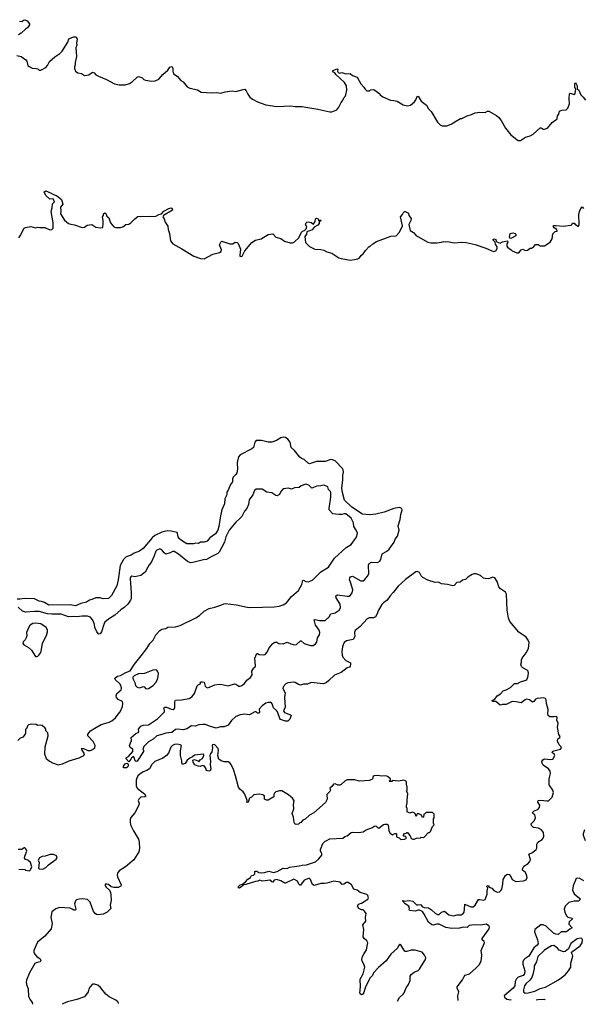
# Model space of a CAD drawing. Extents: x 2239831 to 2395310, y 665973 to 772585.
# Tile 58 of 144: x 2322916 to 2330398, y 669811 to 682882. Entities that reach past the tile are written whole.
import ezdxf

# ---------------------------------------------------------------- set-up
doc = ezdxf.new("R2010")
doc.units = 0

msp = doc.modelspace()

# ---------------------------------------------------------------- linework, layer by layer
at = {"layer": '0CON20XD'}
for points in [[(2322913, 682863), (2322945, 682858), (2322965, 682878), (2322985, 682882), (2323016, 682866), (2323047, 682827), (2323047, 682813), (2323022, 682775), (2322993, 682757), (2322935, 682702), (2322899, 682681)], [(2322878, 682405), (2322937, 682395), (2323000, 682350), (2323011, 682331), (2323026, 682276), (2323041, 682261), (2323080, 682240), (2323135, 682234), (2323155, 682229), (2323175, 682214), (2323196, 682214), (2323265, 682249), (2323286, 682275), (2323313, 682327), (2323385, 682389), (2323450, 682435), (2323479, 682465), (2323556, 682584), (2323570, 682630), (2323630, 682655), (2323665, 682656), (2323680, 682625), (2323670, 682575), (2323677, 682545), (2323663, 682507), (2323670, 682395), (2323652, 682315), (2323652, 682285), (2323642, 682255), (2323642, 682235), (2323655, 682200), (2323688, 682178), (2323735, 682168), (2323775, 682143), (2323835, 682150), (2323885, 682188), (2323905, 682178), (2323925, 682152), (2323962, 682132), (2324069, 682089), (2324175, 682030), (2324235, 682017), (2324315, 682017), (2324375, 682037), (2324415, 682060), (2324475, 682118), (2324495, 682127), (2324536, 682116), (2324565, 682088), (2324585, 682078), (2324665, 682068), (2324715, 682072), (2324765, 682092), (2324818, 682155), (2324885, 682212), (2324908, 682252), (2324931, 682261), (2324940, 682255), (2324950, 682235), (2324949, 682199), (2324958, 682165), (2325005, 682132), (2325057, 682077), (2325086, 682056), (2325140, 681990), (2325175, 681972), (2325275, 681950), (2325325, 681921), (2325465, 681910), (2325535, 681914), (2325585, 681909), (2325645, 681926), (2325735, 681939), (2325785, 681927), (2325885, 681957), (2325905, 681958), (2325925, 681938), (2325943, 681895), (2325970, 681855), (2326005, 681826), (2326073, 681793), (2326185, 681750), (2326329, 681731), (2326515, 681741), (2326575, 681731), (2326665, 681732), (2326715, 681719), (2326875, 681696), (2327035, 681661), (2327059, 681661), (2327125, 681688), (2327155, 681720), (2327182, 681785), (2327202, 681805), (2327218, 681845), (2327238, 681865), (2327248, 681885), (2327260, 681945), (2327254, 682005), (2327227, 682047), (2327112, 682155), (2327100, 682175), (2327080, 682185), (2327068, 682205), (2327125, 682232), (2327138, 682225), (2327137, 682197), (2327145, 682182), (2327165, 682172), (2327195, 682180), (2327247, 682163), (2327305, 682167), (2327333, 682143), (2327395, 682118), (2327445, 682030), (2327486, 681986), (2327501, 681961), (2327525, 681940), (2327562, 681938), (2327575, 681950), (2327617, 681957), (2327697, 681897), (2327703, 681883), (2327735, 681858), (2327840, 681815), (2327885, 681811), (2327929, 681799), (2328005, 681753), (2328065, 681738), (2328105, 681748), (2328156, 681794), (2328175, 681820), (2328192, 681865), (2328205, 681868), (2328245, 681800), (2328316, 681746), (2328345, 681700), (2328378, 681665), (2328465, 681520), (2328500, 681485), (2328525, 681472), (2328585, 681472), (2328602, 681478), (2328655, 681500), (2328670, 681515), (2328768, 681572), (2328785, 681572), (2328855, 681608), (2328915, 681622), (2328965, 681647), (2329023, 681657), (2329095, 681652), (2329125, 681670), (2329145, 681670), (2329245, 681612), (2329278, 681585), (2329306, 681546), (2329364, 681444), (2329435, 681352), (2329515, 681290), (2329535, 681280), (2329565, 681280), (2329630, 681325), (2329695, 681342), (2329735, 681362), (2329825, 681448), (2329837, 681447), (2329865, 681428), (2329885, 681428), (2329925, 681442), (2329985, 681518), (2330052, 681565), (2330058, 681605), (2330075, 681630), (2330084, 681666), (2330115, 681680), (2330172, 681688), (2330195, 681710), (2330216, 681765), (2330210, 681835), (2330213, 681897), (2330225, 681907), (2330275, 681888), (2330286, 681894), (2330290, 681905), (2330298, 681955), (2330286, 681986), (2330287, 682025), (2330295, 682050), (2330319, 682005), (2330318, 681965), (2330337, 681945), (2330364, 681884), (2330396, 681856), (2330428, 681815)], [(2322905, 679985), (2322932, 680025), (2322953, 680077), (2322975, 680114), (2322995, 680123), (2323065, 680136), (2323125, 680118), (2323155, 680130), (2323185, 680122), (2323252, 680122), (2323315, 680094), (2323345, 680097), (2323359, 680115), (2323359, 680185), (2323336, 680335), (2323349, 680385), (2323352, 680438), (2323378, 680465), (2323360, 680505), (2323315, 680502), (2323265, 680547), (2323240, 680595), (2323265, 680610), (2323335, 680581), (2323365, 680561), (2323407, 680547), (2323471, 680495), (2323488, 680435), (2323458, 680392), (2323464, 680345), (2323460, 680305), (2323511, 680221), (2323565, 680178), (2323595, 680166), (2323645, 680161), (2323747, 680123), (2323775, 680130), (2323814, 680156), (2323875, 680162), (2323925, 680128), (2323995, 680118), (2324018, 680125), (2324026, 680176), (2324024, 680215), (2324017, 680265), (2324027, 680285), (2324028, 680305), (2324045, 680318), (2324058, 680308), (2324072, 680275), (2324100, 680250), (2324120, 680185), (2324165, 680132), (2324187, 680123), (2324255, 680123), (2324285, 680133), (2324326, 680164), (2324365, 680170), (2324393, 680185), (2324445, 680240), (2324485, 680268), (2324545, 680274), (2324595, 680268), (2324655, 680276), (2324699, 680271), (2324725, 680276), (2324765, 680297), (2324797, 680303), (2324828, 680342), (2324895, 680377), (2324925, 680383), (2324940, 680375), (2324944, 680355), (2324825, 680282), (2324818, 680265), (2324835, 680238), (2324846, 680196), (2324882, 680142), (2324888, 680095), (2324906, 680045), (2324918, 679945), (2324951, 679905), (2325071, 679839)], [(2325071, 679839), (2325230, 679745), (2325315, 679713), (2325365, 679707), (2325482, 679768), (2325568, 679792), (2325590, 679805), (2325597, 679825), (2325568, 679895), (2325585, 679930), (2325598, 679942), (2325705, 679907), (2325745, 679908), (2325775, 679928), (2325803, 679923), (2325815, 679910), (2325848, 679835), (2325838, 679755), (2325840, 679745), (2325855, 679740), (2325868, 679745), (2325878, 679762), (2325904, 679816), (2325996, 679924), (2326045, 679954), (2326122, 679975), (2326215, 680032), (2326275, 680038), (2326315, 679994), (2326385, 679978), (2326433, 679943), (2326505, 679918), (2326539, 679921), (2326565, 679932), (2326622, 679985), (2326657, 680063), (2326670, 680075), (2326697, 680083), (2326720, 680105), (2326728, 680135), (2326712, 680155), (2326718, 680185), (2326730, 680195), (2326745, 680197), (2326785, 680188), (2326815, 680170), (2326838, 680205), (2326842, 680238), (2326855, 680247), (2326878, 680238), (2326885, 680210), (2326895, 680220), (2326915, 680220), (2326918, 680215), (2326905, 680202), (2326890, 680210), (2326890, 680175), (2326876, 680154), (2326824, 680126), (2326797, 680093), (2326756, 680074), (2326735, 680072), (2326728, 680065), (2326722, 680035), (2326703, 680005), (2326712, 679925), (2326765, 679872), (2326835, 679838), (2326915, 679832), (2326955, 679822), (2326995, 679802), (2327062, 679782), (2327152, 679722), (2327185, 679710), (2327305, 679692), (2327363, 679697), (2327405, 679708), (2327425, 679718), (2327452, 679755), (2327478, 679775), (2327505, 679820), (2327555, 679870), (2327565, 679870), (2327605, 679908), (2327655, 679936), (2327785, 679987), (2327845, 680007), (2327912, 680015), (2327957, 680063), (2327996, 680145), (2327972, 680265), (2327997, 680295), (2328010, 680325), (2328023, 680337), (2328035, 680338), (2328080, 680315), (2328083, 680285), (2328112, 680245), (2328109, 680215), (2328082, 680165), (2328102, 680085), (2328145, 680058), (2328174, 680024), (2328200, 680005), (2328335, 679928), (2328375, 679918), (2328455, 679918), (2328515, 679928), (2328545, 679940), (2328565, 679932), (2328595, 679940), (2328685, 679920), (2328785, 679927), (2328843, 679923), (2328965, 679900), (2329105, 679850), (2329205, 679803), (2329238, 679812), (2329257, 679843), (2329253, 679865), (2329234, 679904), (2329229, 679929), (2329202, 679955), (2329202, 679965), (2329215, 679973), (2329236, 679966), (2329243, 679943), (2329252, 679935), (2329295, 679914), (2329325, 679932), (2329392, 679945), (2329397, 679927), (2329382, 679905), (2329384, 679874), (2329391, 679861), (2329439, 679829), (2329455, 679812), (2329516, 679786), (2329541, 679789), (2329575, 679827), (2329595, 679838), (2329625, 679820), (2329657, 679823), (2329695, 679850), (2329715, 679850), (2329725, 679860), (2329735, 679860), (2329763, 679897), (2329797, 679897), (2329825, 679880), (2329885, 679880), (2329959, 679931), (2329987, 679973), (2329992, 680038), (2330025, 680070), (2330050, 680075), (2330048, 680095), (2330011, 680121), (2330000, 680135), (2330005, 680150), (2330035, 680152), (2330135, 680140), (2330227, 680153), (2330245, 680160), (2330255, 680180), (2330275, 680180), (2330295, 680160), (2330305, 680160), (2330325, 680140), (2330335, 680140), (2330342, 680165), (2330341, 680295), (2330346, 680335), (2330365, 680378), (2330385, 680398), (2330402, 680375)], [(2329435, 679977), (2329425, 679980), (2329417, 679995), (2329426, 680044), (2329465, 680052), (2329496, 680046), (2329504, 680035), (2329501, 680015), (2329445, 679983), (2329435, 679977)], [(2326516, 674596), (2326565, 674584), (2326592, 674588), (2326645, 674638), (2326655, 674638), (2326695, 674601), (2326775, 674573), (2326812, 674575), (2326845, 674596), (2326860, 674620), (2326870, 674675), (2326895, 674716), (2326900, 674745), (2326887, 674785), (2326845, 674844), (2326824, 674915), (2326835, 674920), (2326895, 674908), (2326973, 674907), (2327024, 674955), (2327046, 674994), (2327105, 675007), (2327157, 675045), (2327173, 675075), (2327172, 675125), (2327116, 675205), (2327114, 675235), (2327135, 675249), (2327265, 675228), (2327289, 675231), (2327308, 675242), (2327331, 675275), (2327340, 675315), (2327306, 675414), (2327296, 675445), (2327298, 675472), (2327308, 675485), (2327334, 675496), (2327445, 675433), (2327475, 675433), (2327494, 675446), (2327535, 675496), (2327550, 675525), (2327549, 675641), (2327556, 675665), (2327585, 675680), (2327665, 675677), (2327699, 675695), (2327710, 675715), (2327729, 675791), (2327792, 675828), (2327823, 675855), (2327886, 675945), (2327901, 675985), (2327934, 676025), (2327954, 676105), (2327942, 676165), (2327968, 676245), (2327976, 676314), (2327993, 676375), (2327989, 676395), (2327955, 676405), (2327885, 676391), (2327756, 676346), (2327645, 676317), (2327565, 676308), (2327469, 676319), (2327325, 676413), (2327228, 676505), (2327200, 676605), (2327192, 676665), (2327205, 676775), (2327204, 676835), (2327214, 676875), (2327211, 676905), (2327202, 676922), (2327105, 677025), (2327071, 677041), (2327045, 677045), (2326973, 677017), (2326855, 677015), (2326765, 676985), (2326746, 676995), (2326695, 677043), (2326657, 677057), (2326635, 677075), (2326565, 677165), (2326521, 677201), (2326506, 677275), (2326475, 677315), (2326447, 677335), (2326415, 677338), (2326385, 677331), (2326325, 677295), (2326265, 677272), (2326215, 677272), (2326125, 677295), (2326055, 677294), (2326038, 677275), (2326018, 677205), (2326000, 677185), (2325845, 677105), (2325820, 677080), (2325803, 677005), (2325809, 676915), (2325798, 676865), (2325787, 676843), (2325750, 676810), (2325743, 676785), (2325742, 676745), (2325715, 676713), (2325686, 676635), (2325665, 676608), (2325664, 676584), (2325663, 676565), (2325639, 676521), (2325636, 676455), (2325601, 676375), (2325580, 676295), (2325561, 676155), (2325547, 676105), (2325514, 676055), (2325439, 676005), (2325405, 675961), (2325365, 675946), (2325315, 675944), (2325290, 675930), (2325255, 675931), (2325225, 675923), (2325135, 675926), (2325065, 675967), (2325034, 675995), (2325020, 676015), (2325013, 676063), (2325005, 676074), (2324925, 676093), (2324876, 676096), (2324805, 676081), (2324712, 676035), (2324675, 676003), (2324555, 675864), (2324505, 675828), (2324435, 675801), (2324395, 675773), (2324328, 675752), (2324295, 675717), (2324250, 675635), (2324225, 675445), (2324206, 675365), (2324135, 675240), (2324095, 675197), (2324026, 675194), (2323985, 675209), (2323925, 675208), (2323876, 675184), (2323845, 675178), (2323805, 675149), (2323729, 675131), (2323655, 675100), (2323585, 675115), (2323305, 675110), (2323245, 675145), (2323207, 675157), (2323175, 675162), (2323112, 675192), (2322975, 675200), (2322922, 675188), (2322881, 675189)], [(2322892, 673315), (2322925, 673348), (2322965, 673360), (2322990, 673395), (2322997, 673415), (2322998, 673462), (2323017, 673483), (2323026, 673514), (2323036, 673524), (2323075, 673533), (2323135, 673532), (2323158, 673518), (2323195, 673523), (2323215, 673517), (2323250, 673485), (2323250, 673475), (2323260, 673465), (2323260, 673445), (2323285, 673420), (2323291, 673369), (2323249, 673225), (2323246, 673135), (2323269, 673075), (2323310, 673040), (2323350, 673015), (2323425, 672992), (2323485, 673002), (2323571, 673045), (2323705, 673085), (2323769, 673115), (2323777, 673137), (2323740, 673195), (2323740, 673210), (2323765, 673207), (2323822, 673182), (2323855, 673179), (2323875, 673188), (2323912, 673218), (2323920, 673245), (2323892, 673302), (2323820, 673375), (2323821, 673395), (2323833, 673417), (2323858, 673442), (2323912, 673478), (2323998, 673525), (2324102, 673555), (2324141, 673575), (2324187, 673613), (2324225, 673662), (2324248, 673695), (2324280, 673765), (2324286, 673805), (2324281, 673831), (2324225, 673858), (2324202, 673885), (2324198, 673905), (2324208, 673935), (2324262, 673988), (2324266, 674005), (2324262, 674035), (2324245, 674067), (2324182, 674125), (2324178, 674135), (2324182, 674145), (2324215, 674167), (2324255, 674178), (2324325, 674217), (2324385, 674240), (2324440, 674325), (2324530, 674435), (2324605, 674533), (2324645, 674600), (2324687, 674645), (2324724, 674715), (2324775, 674773), (2324805, 674789), (2324855, 674801), (2324885, 674819), (2324985, 674824), (2325045, 674841), (2325255, 674940), (2325305, 674972), (2325365, 675028), (2325430, 675065), (2325505, 675084), (2325585, 675109), (2325625, 675129), (2325645, 675131), (2325794, 675114), (2325934, 675084), (2325985, 675079), (2326295, 675086), (2326360, 675095), (2326416, 675114), (2326457, 675143), (2326524, 675226), (2326616, 675304), (2326663, 675385), (2326675, 675437), (2326685, 675440), (2326715, 675422), (2326745, 675419), (2326805, 675440), (2326915, 675552), (2327016, 675614), (2327097, 675733), (2327251, 675875), (2327318, 675915), (2327376, 675995), (2327392, 676028), (2327399, 676065), (2327384, 676105), (2327351, 676155), (2327349, 676205), (2327318, 676265), (2327245, 676322), (2327225, 676324), (2327195, 676314), (2327152, 676312), (2327075, 676322), (2327026, 676375), (2327024, 676395), (2327048, 676545), (2327047, 676605), (2327038, 676625), (2327017, 676645), (2327005, 676680), (2326965, 676700), (2326945, 676703), (2326915, 676693), (2326861, 676689), (2326795, 676662), (2326755, 676703), (2326715, 676718), (2326655, 676692), (2326625, 676672), (2326565, 676668), (2326525, 676652), (2326485, 676661), (2326415, 676656), (2326385, 676619), (2326365, 676577), (2326335, 676560), (2326315, 676567), (2326265, 676600), (2326195, 676610), (2326135, 676648), (2326055, 676650), (2326035, 676630), (2326012, 676575), (2325963, 676507), (2325952, 676445), (2325930, 676395), (2325902, 676358), (2325866, 676285), (2325836, 676254), (2325785, 676213), (2325695, 676104), (2325651, 676019), (2325636, 675945), (2325566, 675814), (2325545, 675797), (2325465, 675754), (2325395, 675718), (2325355, 675713), (2325215, 675675), (2325185, 675674), (2325145, 675688), (2325025, 675788), (2324965, 675821), (2324945, 675821), (2324915, 675804), (2324855, 675788), (2324833, 675803), (2324804, 675845), (2324775, 675856), (2324735, 675841), (2324722, 675828), (2324703, 675765), (2324662, 675678), (2324633, 675647), (2324616, 675615), (2324582, 675548), (2324525, 675505), (2324445, 675484), (2324405, 675493), (2324390, 675485), (2324382, 675465), (2324396, 675275), (2324395, 675195), (2324388, 675175), (2324354, 675125), (2324305, 675080), (2324260, 675050), (2324179, 674975), (2324095, 674924), (2324048, 674882), (2324033, 674855), (2324004, 674755), (2323985, 674729), (2323965, 674726), (2323939, 674755), (2323915, 674813), (2323910, 674855), (2323892, 674902), (2323855, 674951), (2323815, 674964), (2323745, 674965), (2323675, 674954), (2323625, 674961)], [(2328735, 669861), (2328734, 669925), (2328744, 669975), (2328726, 670025), (2328726, 670044), (2328795, 670136), (2328815, 670181), (2328832, 670198), (2328886, 670214), (2328976, 670295), (2329014, 670336), (2329041, 670385), (2329052, 670465), (2329044, 670525), (2329088, 670625), (2329082, 670645), (2329057, 670667), (2329054, 670685), (2329148, 670812), (2329151, 670835), (2329145, 670853), (2329115, 670876), (2329035, 670860), (2328955, 670868), (2328884, 670856), (2328855, 670831), (2328805, 670837), (2328757, 670823), (2328655, 670819), (2328575, 670832), (2328485, 670876), (2328455, 670875), (2328405, 670861), (2328386, 670864), (2328345, 670900), (2328287, 671007), (2328263, 671043), (2328225, 671061), (2328205, 671061), (2328165, 671046), (2328092, 671055), (2328088, 671065), (2328092, 671085), (2328084, 671114), (2328032, 671145), (2328000, 671185), (2328005, 671190), (2328022, 671182), (2328085, 671188), (2328135, 671178), (2328185, 671132), (2328205, 671130), (2328235, 671138), (2328262, 671105), (2328284, 671094), (2328345, 671090), (2328385, 671067), (2328433, 671023), (2328465, 671004), (2328485, 671004), (2328515, 671032), (2328555, 671047), (2328615, 670997), (2328675, 670987), (2328725, 670999), (2328775, 670999), (2328805, 671015), (2328815, 671035), (2328822, 671075), (2328825, 671140), (2328905, 671107), (2328935, 671104), (2328962, 671125), (2329005, 671201), (2329025, 671204), (2329075, 671193), (2329096, 671204), (2329124, 671275), (2329121, 671315), (2329130, 671355), (2329114, 671374), (2329120, 671385), (2329135, 671386), (2329148, 671368), (2329182, 671352), (2329212, 671322), (2329235, 671310), (2329255, 671301), (2329285, 671306), (2329310, 671325), (2329319, 671341), (2329332, 671405), (2329333, 671467), (2329365, 671520), (2329385, 671536), (2329395, 671539), (2329415, 671534), (2329437, 671507), (2329455, 671469), (2329503, 671443), (2329605, 671449), (2329641, 671465), (2329653, 671495), (2329643, 671535), (2329626, 671566), (2329592, 671592), (2329590, 671605), (2329610, 671645), (2329665, 671680), (2329694, 671715), (2329696, 671735), (2329677, 671805), (2329725, 671827), (2329772, 671865), (2329780, 671885), (2329783, 671935), (2329795, 671965), (2329853, 671997), (2329867, 672015), (2329876, 672045), (2329872, 672092), (2329845, 672126), (2329805, 672149), (2329738, 672158), (2329710, 672185), (2329706, 672205), (2329745, 672246), (2329764, 672285), (2329756, 672326), (2329727, 672345), (2329725, 672358), (2329745, 672378), (2329795, 672398), (2329815, 672424), (2329820, 672455), (2329795, 672495), (2329801, 672515), (2329835, 672521), (2329915, 672510), (2329935, 672512), (2329985, 672561), (2330002, 672625), (2329992, 672652), (2329947, 672725), (2329945, 672805), (2329962, 672875), (2329957, 672907), (2329936, 672935), (2329865, 672987), (2329851, 673011), (2329850, 673035), (2329862, 673058), (2329885, 673069), (2329965, 673061), (2329995, 673066), (2330019, 673115), (2330015, 673129), (2329986, 673155), (2329990, 673165), (2330005, 673177), (2330095, 673200), (2330108, 673218), (2330105, 673231), (2330079, 673255), (2330055, 673305), (2330061, 673335), (2330088, 673355), (2330091, 673365), (2330072, 673392), (2330056, 673485), (2330064, 673545), (2330048, 673585), (2330051, 673615), (2330045, 673627), (2330035, 673631), (2330013, 673627), (2329955, 673629), (2329933, 673643), (2329928, 673665), (2329932, 673725), (2329908, 673805), (2329905, 673852), (2329895, 673871), (2329875, 673879), (2329785, 673870), (2329765, 673861), (2329740, 673830), (2329725, 673824), (2329683, 673855), (2329645, 673861), (2329625, 673854), (2329575, 673812), (2329505, 673828), (2329455, 673829), (2329435, 673824), (2329375, 673791), (2329325, 673791), (2329295, 673783), (2329235, 673829), (2329225, 673833), (2329195, 673830), (2329190, 673845), (2329225, 673860), (2329254, 673906), (2329298, 673932), (2329335, 673974), (2329375, 673985), (2329432, 674018), (2329485, 674072), (2329525, 674071), (2329565, 674092), (2329634, 674116), (2329647, 674125), (2329664, 674155), (2329672, 674202), (2329668, 674235), (2329655, 674248), (2329595, 674278), (2329578, 674295), (2329568, 674325), (2329577, 674355), (2329577, 674383), (2329586, 674404), (2329641, 674479), (2329671, 674535), (2329678, 674615), (2329668, 674645), (2329641, 674685), (2329541, 674751), (2329422, 674892), (2329404, 674936), (2329386, 675045), (2329381, 675255), (2329364, 675284), (2329297, 675327), (2329276, 675354), (2329255, 675425), (2329225, 675473), (2329195, 675480), (2329145, 675460), (2329095, 675462), (2329075, 675470), (2329035, 675503), (2328975, 675525), (2328945, 675525), (2328922, 675518), (2328867, 675483), (2328835, 675450), (2328795, 675443), (2328765, 675413), (2328721, 675409), (2328685, 675369), (2328665, 675366), (2328595, 675386), (2328515, 675391), (2328475, 675413), (2328432, 675412), (2328335, 675440), (2328267, 675477), (2328245, 675499), (2328223, 675545), (2328195, 675558), (2328175, 675552), (2328038, 675452), (2327940, 675360), (2327873, 675277), (2327834, 675235), (2327795, 675175), (2327745, 675141), (2327723, 675117), (2327681, 675045), (2327659, 674985), (2327641, 674955), (2327615, 674943), (2327555, 674942), (2327531, 674929), (2327435, 674825), (2327372, 674775), (2327362, 674745), (2327365, 674695), (2327345, 674656), (2327254, 674636), (2327225, 674612), (2327209, 674585), (2327201, 674555), (2327194, 674495), (2327196, 674445), (2327208, 674418), (2327245, 674374), (2327306, 674346), (2327308, 674328), (2327302, 674298), (2327294, 674286), (2327265, 674280), (2327186, 674215), (2327095, 674182), (2327022, 674108), (2326985, 674079), (2326945, 674066), (2326785, 674083), (2326735, 674060), (2326685, 674059), (2326645, 674048), (2326616, 674056), (2326575, 674083), (2326555, 674088), (2326475, 674080), (2326448, 674065), (2326414, 674025), (2326408, 674005), (2326441, 673945), (2326431, 673885), (2326440, 673755), (2326418, 673705), (2326433, 673683), (2326510, 673655), (2326520, 673645), (2326502, 673595), (2326475, 673568), (2326445, 673568), (2326380, 673590), (2326370, 673605), (2326338, 673695), (2326325, 673713), (2326285, 673745), (2326270, 673800), (2326255, 673818), (2326215, 673818), (2326183, 673807), (2326135, 673772), (2326095, 673727), (2326098, 673685), (2326092, 673678), (2326075, 673678), (2326055, 673692), (2326037, 673693), (2325967, 673653), (2325905, 673662), (2325845, 673653), (2325787, 673633), (2325730, 673580), (2325685, 673518), (2325630, 673495), (2325583, 673493), (2325525, 673476), (2325435, 673503), (2325385, 673526), (2325347, 673527), (2325295, 673521), (2325245, 673505), (2325195, 673506), (2325135, 673469), (2325090, 673455), (2325005, 673463), (2324985, 673460), (2324935, 673418), (2324855, 673412), (2324805, 673392), (2324735, 673373), (2324688, 673332), (2324625, 673295), (2324566, 673234), (2324550, 673195), (2324560, 673185), (2324558, 673165), (2324475, 673038), (2324463, 673033), (2324450, 673045), (2324437, 673087), (2324425, 673100), (2324400, 673085), (2324392, 673065), (2324365, 673032), (2324328, 673068), (2324330, 673085), (2324359, 673101), (2324419, 673165), (2324417, 673197), (2324385, 673220), (2324374, 673245), (2324399, 673315), (2324398, 673352), (2324456, 673404), (2324496, 673424), (2324492, 673465), (2324525, 673502), (2324554, 673516), (2324625, 673520), (2324745, 673600), (2324837, 673695), (2324840, 673715), (2324832, 673735), (2324840, 673755), (2324865, 673754), (2324925, 673730), (2324955, 673726), (2324968, 673732), (2324976, 673745), (2324977, 673833), (2324985, 673850), (2325065, 673854), (2325165, 673870), (2325188, 673882), (2325200, 673895), (2325235, 673938), (2325271, 674039), (2325285, 674052), (2325318, 674065), (2325318, 674078), (2325310, 674085), (2325315, 674090), (2325345, 674092), (2325366, 674086), (2325378, 674035), (2325392, 674022), (2325415, 674013), (2325505, 674052), (2325565, 674059), (2325605, 674058), (2325685, 674038), (2325766, 674064), (2325785, 674061), (2325826, 674036), (2325845, 674036), (2325866, 674044), (2325902, 674068), (2325931, 674115), (2325980, 674150), (2326004, 674185), (2325997, 674235), (2326025, 674280), (2326038, 674282), (2326046, 674304), (2326038, 674405), (2326064, 674466), (2326075, 674468), (2326095, 674453), (2326155, 674450), (2326175, 674456), (2326201, 674485), (2326228, 674545), (2326275, 674603), (2326305, 674618), (2326328, 674618), (2326355, 674603), (2326415, 674597), (2326465, 674619), (2326516, 674596)], [(2323625, 674961), (2323566, 674954), (2323465, 674991), (2323345, 674990), (2323285, 674995), (2323175, 675025), (2323115, 675026), (2322995, 675015), (2322955, 675029), (2322895, 675082)], [(2323145, 674428), (2323155, 674432), (2323172, 674445), (2323195, 674480), (2323208, 674522), (2323220, 674605), (2323272, 674705), (2323287, 674755), (2323287, 674783), (2323270, 674815), (2323195, 674863), (2323125, 674870), (2323092, 674865), (2323055, 674846), (2323046, 674835), (2323007, 674745), (2323009, 674705), (2323003, 674675), (2322990, 674650), (2322963, 674625), (2322957, 674607), (2322972, 674585), (2323035, 674548), (2323073, 674513), (2323125, 674430), (2323145, 674428)], [(2324591, 674001), (2324625, 674004), (2324688, 674045), (2324724, 674085), (2324745, 674122), (2324756, 674165), (2324757, 674205), (2324752, 674225), (2324735, 674247), (2324715, 674253), (2324685, 674249), (2324575, 674203), (2324495, 674198), (2324435, 674170), (2324418, 674152), (2324418, 674135), (2324444, 674085), (2324452, 674045), (2324475, 674019), (2324505, 674013), (2324559, 674029), (2324570, 674025), (2324591, 674001)], [(2327932, 669853), (2327957, 669903), (2328006, 669944), (2328020, 669965), (2328045, 670030), (2328078, 670075), (2328102, 670125), (2328102, 670185), (2328112, 670205), (2328153, 670237), (2328205, 670260), (2328223, 670277), (2328285, 670380), (2328302, 670405), (2328306, 670426), (2328292, 670465), (2328261, 670501), (2328165, 670530), (2328115, 670529), (2328055, 670511), (2328035, 670513), (2328014, 670534), (2327975, 670600), (2327967, 670607), (2327960, 670605), (2327945, 670588), (2327932, 670558), (2327845, 670477), (2327782, 670388), (2327680, 670300), (2327615, 670227), (2327598, 670192), (2327568, 670162), (2327508, 670045), (2327485, 669967), (2327473, 669947), (2327455, 669938), (2327435, 669949), (2327430, 669960), (2327440, 670045), (2327437, 670145), (2327474, 670216), (2327496, 670304), (2327490, 670335), (2327463, 670385), (2327460, 670405), (2327466, 670445), (2327484, 670475), (2327520, 670535), (2327539, 670625), (2327526, 670655), (2327490, 670685), (2327476, 670706), (2327484, 670804), (2327470, 670865), (2327510, 670915), (2327506, 670964), (2327517, 671015), (2327495, 671049), (2327474, 671064), (2327455, 671066), (2327418, 671085), (2327400, 671115), (2327410, 671135), (2327422, 671145), (2327456, 671154), (2327538, 671205), (2327548, 671225), (2327540, 671255), (2327525, 671268), (2327434, 671294), (2327396, 671326), (2327351, 671341), (2327319, 671399), (2327275, 671428), (2327255, 671430), (2327220, 671405), (2327197, 671403), (2327172, 671432), (2327085, 671446), (2326992, 671418), (2326963, 671413), (2326914, 671416), (2326825, 671390), (2326802, 671402), (2326778, 671468), (2326765, 671480), (2326749, 671481), (2326695, 671459), (2326645, 671394), (2326635, 671394), (2326622, 671405), (2326605, 671447), (2326555, 671472), (2326445, 671417), (2326435, 671417), (2326385, 671450), (2326324, 671466), (2326295, 671460), (2326275, 671432), (2326260, 671435), (2326260, 671445), (2326235, 671460), (2326145, 671447), (2326125, 671448), (2326105, 671457), (2326076, 671444), (2326045, 671443), (2325919, 671401), (2325893, 671397), (2325835, 671353), (2325820, 671355), (2325822, 671375), (2325845, 671398), (2325872, 671408), (2325915, 671438), (2325945, 671472), (2325980, 671495), (2325995, 671520), (2326020, 671525), (2326040, 671545), (2326040, 671575), (2326045, 671580), (2326065, 671580), (2326091, 671561), (2326125, 671557), (2326165, 671559), (2326225, 671580), (2326285, 671561), (2326335, 671572), (2326415, 671620), (2326468, 671612), (2326498, 671632), (2326565, 671642), (2326625, 671648), (2326665, 671659), (2326725, 671661), (2326845, 671703), (2326888, 671742), (2326927, 671793), (2326928, 671815), (2326910, 671845), (2326910, 671865), (2326940, 671945), (2326972, 671978), (2326985, 671980), (2327035, 672008), (2327205, 672018), (2327233, 672037), (2327265, 672048), (2327315, 672092), (2327335, 672097), (2327415, 672090), (2327446, 672094), (2327475, 672102), (2327515, 672127), (2327602, 672158), (2327623, 672177), (2327645, 672180), (2327667, 672157), (2327685, 672150), (2327745, 672197), (2327765, 672203), (2327795, 672202), (2327810, 672195), (2327818, 672115), (2327835, 672082), (2327865, 672062), (2327895, 672080), (2327915, 672080), (2327920, 672075), (2327920, 672035), (2327955, 672020), (2327975, 672000), (2328025, 672002), (2328046, 672014), (2328045, 672030), (2328035, 672040), (2328012, 672042), (2328010, 672055), (2328025, 672080), (2328047, 672083), (2328055, 672090), (2328065, 672090), (2328075, 672080), (2328098, 672048), (2328114, 672014), (2328135, 672003), (2328155, 672003), (2328184, 672016), (2328237, 672023), (2328245, 672030), (2328280, 672025), (2328345, 672090), (2328355, 672090), (2328370, 672105), (2328395, 672170), (2328418, 672195), (2328410, 672215), (2328410, 672275), (2328420, 672285), (2328420, 672335), (2328398, 672358), (2328313, 672357), (2328295, 672340), (2328280, 672335), (2328278, 672295), (2328265, 672290), (2328250, 672320), (2328215, 672340), (2328195, 672340), (2328190, 672325), (2328175, 672310), (2328170, 672335), (2328154, 672354), (2328125, 672362), (2328095, 672348), (2328060, 672365), (2328062, 672402), (2328060, 672415), (2328050, 672425), (2328050, 672445), (2328060, 672485), (2328058, 672525), (2328070, 672605), (2328052, 672645), (2328060, 672655), (2328062, 672695), (2328050, 672735), (2328050, 672765), (2328039, 672779), (2328015, 672788), (2327945, 672772), (2327865, 672780), (2327855, 672770), (2327825, 672770), (2327820, 672775), (2327838, 672792), (2327840, 672805), (2327800, 672835), (2327775, 672842), (2327715, 672838), (2327675, 672847), (2327624, 672846), (2327610, 672835), (2327600, 672805), (2327590, 672795), (2327555, 672783), (2327495, 672777), (2327425, 672773), (2327365, 672793), (2327265, 672792), (2327235, 672778), (2327183, 672727), (2327165, 672718), (2327145, 672718), (2327105, 672738), (2327080, 672735), (2327059, 672701), (2327035, 672680), (2327042, 672655), (2327034, 672636), (2326992, 672595), (2326997, 672535), (2326975, 672490), (2326820, 672355), (2326765, 672322), (2326705, 672270), (2326674, 672256), (2326650, 672225), (2326635, 672220), (2326617, 672203), (2326585, 672200), (2326570, 672205), (2326558, 672225), (2326552, 672295), (2326532, 672345), (2326557, 672405), (2326553, 672465), (2326562, 672512), (2326538, 672548), (2326514, 672564), (2326485, 672593), (2326395, 672644), (2326364, 672646), (2326315, 672632), (2326297, 672615), (2326288, 672595), (2326292, 672585), (2326288, 672565), (2326215, 672522), (2326193, 672523), (2326168, 672535), (2326164, 672575), (2326158, 672588), (2326145, 672594), (2326095, 672601), (2326025, 672590), (2325995, 672560), (2325965, 672548), (2325948, 672495), (2325935, 672490), (2325931, 672495), (2325938, 672515), (2325905, 672601), (2325885, 672632), (2325837, 672665), (2325822, 672692), (2325783, 672845), (2325755, 672930), (2325722, 672995), (2325705, 673018), (2325685, 673028), (2325632, 673032), (2325592, 673042), (2325560, 673065), (2325546, 673115), (2325556, 673185), (2325551, 673205), (2325505, 673254), (2325485, 673261), (2325474, 673256), (2325472, 673248), (2325476, 673216), (2325468, 673162), (2325445, 673132), (2325439, 673115), (2325450, 673035), (2325443, 672995), (2325454, 672935), (2325445, 672909), (2325427, 672907), (2325390, 672915), (2325392, 672935), (2325365, 672976), (2325345, 672981), (2325314, 672966), (2325285, 672971), (2325242, 672992), (2325218, 673025), (2325216, 673054), (2325235, 673061), (2325283, 673043), (2325295, 673030), (2325310, 673055), (2325342, 673075), (2325362, 673115), (2325362, 673125), (2325355, 673130), (2325235, 673118), (2325210, 673095), (2325175, 673080), (2325140, 673050), (2325115, 673006), (2325085, 672997), (2325075, 673000), (2325067, 673015), (2325070, 673045), (2325052, 673115), (2325052, 673178), (2325066, 673245), (2325047, 673257), (2325005, 673264), (2324972, 673258), (2324944, 673245), (2324924, 673225), (2324894, 673146), (2324865, 673112), (2324815, 673080), (2324711, 673035), (2324670, 672995), (2324641, 672939), (2324606, 672914), (2324555, 672895), (2324510, 672865), (2324486, 672845), (2324471, 672815), (2324463, 672785), (2324461, 672705), (2324482, 672675), (2324573, 672605), (2324589, 672575), (2324576, 672564), (2324525, 672559), (2324498, 672535), (2324490, 672515), (2324504, 672475), (2324499, 672455), (2324446, 672355), (2324390, 672290), (2324382, 672265), (2324381, 672235), (2324388, 672195), (2324425, 672115), (2324495, 672005), (2324504, 671964), (2324505, 671885), (2324496, 671835), (2324430, 671730), (2324322, 671635), (2324239, 671581), (2324215, 671553), (2324210, 671535), (2324213, 671503), (2324262, 671395), (2324259, 671381), (2324225, 671363), (2324165, 671363), (2324132, 671372), (2324095, 671400), (2324073, 671407), (2324052, 671405), (2324053, 671385), (2324065, 671368), (2324108, 671325), (2324122, 671295), (2324127, 671265), (2324130, 671195), (2324118, 671125), (2324127, 671085), (2324079, 671035), (2324024, 671006), (2323955, 670998), (2323935, 671002), (2323917, 671015), (2323898, 671045), (2323853, 671165), (2323815, 671204), (2323755, 671211), (2323705, 671208), (2323672, 671198), (2323657, 671183), (2323646, 671145), (2323662, 671075), (2323655, 671062), (2323635, 671060), (2323615, 671076), (2323585, 671088), (2323445, 671096), (2323395, 671079), (2323343, 671037), (2323328, 670965), (2323346, 670885), (2323336, 670815), (2323252, 670715), (2323153, 670637), (2323102, 670525), (2323102, 670505), (2323113, 670483), (2323145, 670446), (2323190, 670415), (2323198, 670392), (2323188, 670375), (2323135, 670363), (2323118, 670352), (2323045, 670228), (2323007, 670133), (2323003, 670107), (2323006, 670075), (2323028, 670018), (2323034, 669915), (2323050, 669880), (2323082, 669835), (2323087, 669811)], [(2324335, 672950), (2324295, 672952), (2324293, 672973), (2324315, 673002), (2324345, 673012), (2324355, 673000), (2324357, 672985), (2324350, 672965), (2324335, 672950)], [(2330414, 672126), (2330398, 672075), (2330398, 672055), (2330422, 671985)], [(2322904, 671606), (2322985, 671600), (2322995, 671590), (2323045, 671582), (2323060, 671595), (2323078, 671635), (2323058, 671695), (2323025, 671723), (2322995, 671732), (2322982, 671755), (2322984, 671776), (2323010, 671845), (2322998, 671875), (2322985, 671888), (2322975, 671888), (2322945, 671868), (2322898, 671868)], [(2323225, 671604), (2323265, 671626), (2323298, 671662), (2323402, 671738), (2323413, 671757), (2323405, 671782), (2323365, 671799), (2323319, 671801), (2323255, 671778), (2323215, 671773), (2323178, 671755), (2323162, 671725), (2323173, 671693), (2323168, 671618), (2323178, 671608), (2323225, 671604)], [(2330405, 671452), (2330345, 671486), (2330305, 671480), (2330262, 671385), (2330256, 671326), (2330276, 671276), (2330354, 671215), (2330359, 671205), (2330335, 671181), (2330275, 671178), (2330205, 671162), (2330159, 671115), (2330146, 671075), (2330151, 671035), (2330174, 670984), (2330195, 670968), (2330252, 670955), (2330254, 670945), (2330212, 670905), (2330206, 670885), (2330207, 670875), (2330250, 670825), (2330220, 670810), (2330175, 670772), (2330106, 670774), (2330065, 670738), (2330035, 670740), (2330002, 670755), (2329907, 670847), (2329865, 670868), (2329833, 670865), (2329755, 670805), (2329751, 670775), (2329792, 670665), (2329797, 670613), (2329785, 670596), (2329741, 670559), (2329675, 670448), (2329620, 670415), (2329603, 670397), (2329595, 670375), (2329595, 670345), (2329621, 670255), (2329616, 670215), (2329602, 670195), (2329535, 670169), (2329511, 670149), (2329495, 670115), (2329488, 670055), (2329467, 670023), (2329348, 669925), (2329351, 669905), (2329385, 669877), (2329435, 669869), (2329441, 669867)], [(2329625, 669961), (2329665, 669963), (2329753, 669985), (2329825, 670020), (2329895, 670039), (2330071, 670135), (2330156, 670204), (2330203, 670255), (2330232, 670305), (2330233, 670355), (2330259, 670449), (2330257, 670467), (2330240, 670495), (2330242, 670505), (2330358, 670585), (2330382, 670625), (2330388, 670665), (2330378, 670685), (2330358, 670688), (2330315, 670678), (2330235, 670616), (2330203, 670547), (2330156, 670514), (2330135, 670507), (2330078, 670528), (2330055, 670556), (2330005, 670590), (2329975, 670588), (2329925, 670556), (2329880, 670525), (2329795, 670445), (2329777, 670375), (2329745, 670322), (2329744, 670285), (2329728, 670205), (2329713, 670167), (2329689, 670131), (2329635, 670082), (2329616, 670055), (2329604, 670005), (2329606, 669975), (2329625, 669961)], [(2324226, 669821), (2324226, 669825), (2324217, 669845), (2324192, 669865), (2324105, 669911), (2324060, 669945), (2323990, 670035), (2323954, 670064), (2323909, 670079), (2323885, 670078), (2323852, 670045), (2323835, 670010), (2323827, 669975), (2323775, 669910), (2323675, 669873), (2323552, 669845), (2323500, 669820), (2323478, 669814)], [(2329773, 669870), (2329795, 669876), (2329875, 669880), (2329888, 669875), (2329890, 669871)]]:
    msp.add_lwpolyline(points, dxfattribs=at)

doc.saveas('drawing.dxf')
